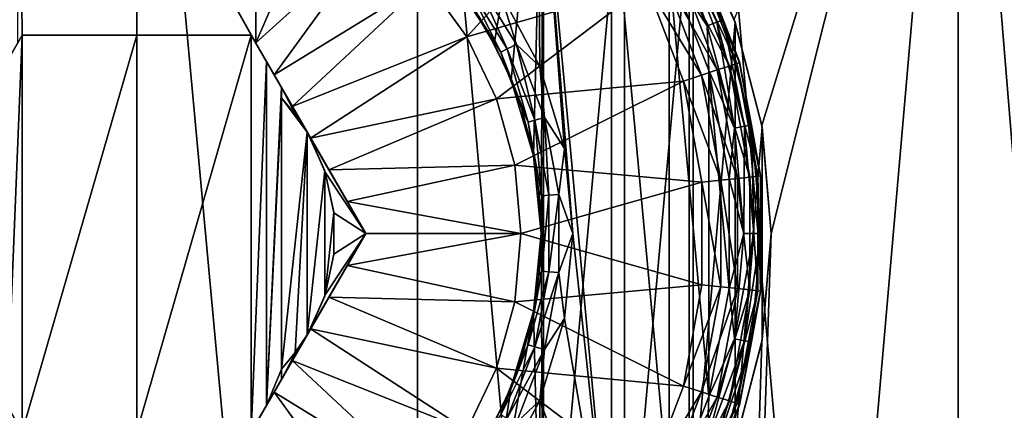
# Model space of a CAD drawing. Header units: metres. Extents: x -128 to 173, y -23 to 79.
# Tile 30 of 129: x -77.24 to -71.03, y 61.99 to 64.45. Entities that reach past the tile are written whole.
import ezdxf

# ---------------------------------------------------------------- set-up
doc = ezdxf.new("R2010")
doc.units = ezdxf.units.M
doc.layers.add('solid_ORA_153_SW0001', color=7, linetype='CONTINUOUS')

msp = doc.modelspace()

# ---------------------------------------------------------------- linework, layer by layer
at = {"layer": 'solid_ORA_153_SW0001'}
for points in [[(-78.270149, 67.800003, 12.87892), (-78.270172, 48.599998, 12.878917), (-76.5, 48.599998, 13)], [(-78.270149, 67.800003, 12.87892), (-76.5, 48.599998, 13), (-76.5, 67.800003, 13)], [(-76.5, 67.800003, 13), (-76.5, 48.599998, 13), (-74.729828, 48.599998, 12.878917)], [(-76.5, 67.800003, 13), (-74.729828, 48.599998, 12.878917), (-74.729851, 67.800003, 12.87892)], [(-74.729851, 67.800003, 12.87892), (-74.729828, 48.599998, 12.878917), (-72.992638, 48.599998, 12.517922)], [(-74.729851, 67.800003, 12.87892), (-72.992638, 48.599998, 12.517922), (-72.992653, 67.800003, 12.517927)], [(-72.992653, 67.800003, 12.517927), (-72.992638, 48.599998, 12.517922), (-71.32077, 48.599998, 11.923741)], [(-72.992653, 67.800003, 12.517927), (-71.32077, 48.599998, 11.923741), (-71.320786, 67.800003, 11.923745)], [(-71.320786, 67.800003, -11.923745), (-71.32077, 48.599998, -11.923741), (-72.992638, 48.599998, -12.517922)], [(-71.320786, 67.800003, -11.923745), (-72.992638, 48.599998, -12.517922), (-72.5, 63.099998, -12.369317)], [(-71.320786, 67.800003, -11.923745), (-72.558456, 63.781364, -12.388069), (-72.734192, 64.448586, -12.442616)], [(-71.320786, 67.800003, -11.923745), (-72.5, 63.099998, -12.369317), (-72.558456, 63.781364, -12.388069)], [(-71.320786, 67.800003, 11.923745), (-71.32077, 48.599998, 11.923741), (-69.745392, 48.599998, 11.107442)], [(-71.320786, 67.800003, 11.923745), (-69.745392, 48.599998, 11.107442), (-69.745399, 67.800003, 11.107444)], [(-69.745399, 67.800003, -11.107444), (-71.32077, 48.599998, -11.923741), (-71.320786, 67.800003, -11.923745)], [(-69.745399, 67.800003, -11.107444), (-69.745392, 48.599998, -11.107442), (-71.32077, 48.599998, -11.923741)], [(-75.75, 64.300964, -11.5), (-77.25, 66.978142, -11.5), (-75.75, 66.978142, -11.5)], [(-77.25, 64.300964, -11.5), (-77.25, 66.978142, -11.5), (-77.221687, 64.349998, -11.5)], [(-75.778313, 64.349998, -11.5), (-77.221687, 64.349998, -11.5), (-77.25, 66.978142, -11.5)], [(-75.75, 64.300964, -11.5), (-75.778313, 64.349998, -11.5), (-77.25, 66.978142, -11.5)], [(-75.75, 66.978142, -11.5), (-75.75, 64.751495, -12.882005), (-75.75, 64.300964, -12.928216)], [(-75.75, 64.300964, -11.5), (-75.75, 66.978142, -11.5), (-75.75, 64.300964, -12.928216)], [(-74.375694, 64.510612, -9.304306), (-73.935432, 66.169685, -9.192701), (-74.246666, 64.293732, -9.273903)], [(-74.246666, 64.293732, -9.273903), (-73.935432, 66.169685, -9.192701), (-74.140251, 64.066483, -9.247397)], [(-74.140251, 64.066483, -9.247397), (-73.935432, 66.169685, -9.192701), (-73.997612, 63.590458, -9.209823)], [(-73.997612, 63.590458, -9.209823), (-73.935432, 66.169685, -9.192701), (-73.949997, 63.100002, -9.196754)], [(-73.949997, 63.100002, -9.196754), (-73.935432, 66.169685, -9.192701), (-73.935432, 60.030312, -9.192701)], [(-73.42514, 65.658371, -9.034823), (-73.935432, 60.030312, -9.192701), (-73.935432, 66.169685, -9.192701)], [(-74.213623, 64.628067, -10.7), (-73.959404, 64.152565, -10.7), (-73.974266, 65.871849, -10.7)], [(-73.507835, 60.839596, -10.7), (-73.507828, 65.360397, -10.7), (-73.974266, 65.871849, -10.7)], [(-73.75, 63.100002, -10.7), (-73.507835, 60.839596, -10.7), (-73.974266, 65.871849, -10.7)], [(-73.802864, 63.636597, -10.7), (-73.75, 63.100002, -10.7), (-73.974266, 65.871849, -10.7)], [(-73.959404, 64.152565, -10.7), (-73.802864, 63.636597, -10.7), (-73.974266, 65.871849, -10.7)], [(-73.42514, 65.658371, -9.034823), (-73.42514, 60.54163, -9.034823), (-73.935432, 60.030312, -9.192701)], [(-73.017838, 65.068382, -8.885792), (-73.42514, 60.54163, -9.034823), (-73.42514, 65.658371, -9.034823)], [(-73.507835, 60.839596, -10.7), (-73.143349, 61.428059, -10.7), (-73.507828, 65.360397, -10.7)], [(-73.143349, 61.428059, -10.7), (-73.143341, 64.771935, -10.7), (-73.507828, 65.360397, -10.7)], [(-75.75, 64.300964, -12.928216), (-75.346321, 65.230141, -12.788819), (-74.985352, 64.990585, -12.788819)], [(-75.75, 64.300964, -12.928216), (-75.75, 64.751495, -12.882005), (-75.346321, 65.230141, -12.788819)], [(-74.418739, 64.339684, -12.788819), (-74.672829, 64.690567, -12.788819), (-73.61853, 65.220764, -12.535121)], [(-74.418739, 64.339684, -12.788819), (-73.61853, 65.220764, -12.535121), (-73.283401, 64.666512, -12.535121)], [(-73.017838, 65.068382, -8.885792), (-73.017838, 61.131618, -8.885792), (-73.42514, 60.54163, -9.034823)], [(-73.092331, 65.067421, -10.823608), (-73.129883, 65.045738, -10.758635), (-72.843208, 64.430962, -10.758635)], [(-72.802467, 64.445793, -10.823608), (-72.964104, 64.860664, -10.9), (-73.092331, 65.067421, -10.823608)], [(-72.802467, 64.445793, -10.823608), (-73.092331, 65.067421, -10.823608), (-72.843208, 64.430962, -10.758635)], [(-72.727707, 64.430336, -8.76656), (-73.017838, 61.131618, -8.885792), (-73.017838, 65.068382, -8.885792)], [(-72.727707, 64.430336, -8.76656), (-73.017838, 65.068382, -8.885792), (-72.734192, 64.448586, -12.442616)], [(-73.129883, 65.045738, -10.758635), (-73.186119, 65.013268, -10.715224), (-72.904228, 64.408752, -10.715224)], [(-72.904228, 64.408752, -10.715224), (-73.186119, 65.013268, -10.715224), (-73.143341, 64.771935, -10.7)], [(-72.843208, 64.430962, -10.758635), (-73.129883, 65.045738, -10.758635), (-72.904228, 64.408752, -10.715224)], [(-75.634087, 64.100197, -12.937353), (-75.75, 64.300964, -12.928216), (-74.985352, 64.990585, -12.788819)], [(-75.634087, 64.100197, -12.937353), (-74.985352, 64.990585, -12.788819), (-74.672829, 64.690567, -12.788819)], [(-73.018906, 64.819496, -12.302423), (-72.763573, 64.15535, -12.302423), (-73.08828, 64.779373, -12.406178)], [(-72.975304, 64.844719, -12.181459), (-72.715736, 64.170921, -12.181459), (-73.018906, 64.819496, -12.302423)], [(-72.715736, 64.170921, -12.181459), (-72.763573, 64.15535, -12.302423), (-73.018906, 64.819496, -12.302423)], [(-72.975304, 64.844719, -12.181459), (-72.960457, 64.853317, -12.051724), (-72.699448, 64.176231, -12.051724)], [(-72.975304, 64.844719, -12.181459), (-72.699448, 64.176231, -12.051724), (-72.715736, 64.170921, -12.181459)], [(-72.960457, 64.853317, -12.051724), (-72.964104, 64.860664, -10.9), (-72.70079, 64.180969, -10.9)], [(-72.802467, 64.445793, -10.823608), (-72.70079, 64.180969, -10.9), (-72.964104, 64.860664, -10.9)], [(-72.699448, 64.176231, -12.051724), (-72.960457, 64.853317, -12.051724), (-72.70079, 64.180969, -10.9)], [(-73.08828, 64.779373, -12.406178), (-72.839668, 64.130585, -12.406178), (-73.17865, 64.727104, -12.485606)], [(-73.143349, 61.428059, -10.7), (-72.893234, 62.07349, -10.7), (-73.143341, 64.771935, -10.7)], [(-72.893234, 62.07349, -10.7), (-72.893234, 64.126503, -10.7), (-73.143341, 64.771935, -10.7)], [(-72.904228, 64.408752, -10.715224), (-73.143341, 64.771935, -10.7), (-72.893234, 64.126503, -10.7)], [(-72.763573, 64.15535, -12.302423), (-72.839668, 64.130585, -12.406178), (-73.08828, 64.779373, -12.406178)], [(-75.519211, 63.901226, -12.9426), (-75.634087, 64.100197, -12.937353), (-74.672829, 64.690567, -12.788819)], [(-75.519211, 63.901226, -12.9426), (-74.672829, 64.690567, -12.788819), (-74.418739, 64.339684, -12.788819)], [(-74.366531, 64.711121, -10.684776), (-74.41835, 64.671989, -10.641366), (-74.164948, 64.262718, -10.641366)], [(-74.106812, 64.291664, -10.684776), (-74.213623, 64.628067, -10.7), (-74.366531, 64.711121, -10.684776)], [(-74.106812, 64.291664, -10.684776), (-74.366531, 64.711121, -10.684776), (-74.164948, 64.262718, -10.641366)], [(-73.17865, 64.727104, -12.485606), (-72.938797, 64.09832, -12.485606), (-73.283401, 64.666512, -12.535121)], [(-72.839668, 64.130585, -12.406178), (-72.938797, 64.09832, -12.485606), (-73.17865, 64.727104, -12.485606)], [(-74.41835, 64.671989, -10.641366), (-74.452957, 64.645859, -10.576391), (-74.203758, 64.243393, -10.576391)], [(-74.452957, 64.645859, -10.576391), (-74.437004, 64.598846, -10.5), (-74.291634, 64.375, -10.5)], [(-74.203758, 64.243393, -10.576391), (-74.452957, 64.645859, -10.576391), (-74.291634, 64.375, -10.5)], [(-74.231209, 63.94915, -12.788819), (-74.418739, 64.339684, -12.788819), (-73.283401, 64.666512, -12.535121)], [(-74.164948, 64.262718, -10.641366), (-74.41835, 64.671989, -10.641366), (-74.203758, 64.243393, -10.576391)], [(-74.231209, 63.94915, -12.788819), (-73.283401, 64.666512, -12.535121), (-73.05368, 64.060928, -12.535121)], [(-74.106812, 64.291664, -10.684776), (-73.959404, 64.152565, -10.7), (-74.213623, 64.628067, -10.7)], [(-72.938797, 64.09832, -12.485606), (-73.05368, 64.060928, -12.535121), (-73.283401, 64.666512, -12.535121)], [(-74.375694, 64.510612, -9.304306), (-74.291634, 64.375, -10.5), (-74.437004, 64.598846, -10.5)], [(-74.375694, 64.510612, -9.304306), (-74.246666, 64.293732, -9.273903), (-74.291634, 64.375, -10.5)], [(-72.802467, 64.445793, -10.823608), (-72.843208, 64.430962, -10.758635), (-72.667641, 63.775749, -10.758635)], [(-72.624947, 63.783276, -10.823608), (-72.70079, 64.180969, -10.9), (-72.802467, 64.445793, -10.823608)], [(-72.624947, 63.783276, -10.823608), (-72.802467, 64.445793, -10.823608), (-72.667641, 63.775749, -10.758635)], [(-72.727707, 64.430336, -8.76656), (-72.734192, 64.448586, -12.442616), (-72.558456, 63.781364, -12.388069)], [(-74.246666, 64.293732, -9.273903), (-74.170456, 64.137177, -10.5), (-74.291634, 64.375, -10.5)], [(-74.203758, 64.243393, -10.576391), (-74.291634, 64.375, -10.5), (-74.170456, 64.137177, -10.5)], [(-72.727707, 64.430336, -8.76656), (-72.727707, 61.769665, -8.76656), (-73.017838, 61.131618, -8.885792)], [(-72.843208, 64.430962, -10.758635), (-72.904228, 64.408752, -10.715224), (-72.731598, 63.764473, -10.715224)], [(-72.731598, 63.764473, -10.715224), (-72.904228, 64.408752, -10.715224), (-72.893234, 64.126503, -10.7)], [(-72.667641, 63.775749, -10.758635), (-72.843208, 64.430962, -10.758635), (-72.731598, 63.764473, -10.715224)], [(-72.556343, 63.769009, -8.69082), (-72.727707, 61.769665, -8.76656), (-72.727707, 64.430336, -8.76656)], [(-72.556343, 63.769009, -8.69082), (-72.727707, 64.430336, -8.76656), (-72.558456, 63.781364, -12.388069)], [(-77.25, 64.300964, -11.5), (-77.221687, 64.349998, -9.516404), (-77.943375, 63.099998, -12.925397)], [(-77.317223, 64.184532, -9.508677), (-77.943375, 63.099998, -12.925397), (-77.221687, 64.349998, -9.516404)], [(-77.317223, 62.015465, -9.508677), (-77.317223, 64.184532, -9.508677), (-77.221687, 64.349998, -9.516404)], [(-77.317223, 62.015465, -9.508677), (-77.221687, 64.349998, -9.516404), (-77.221687, 61.849998, -9.516404)], [(-77.25, 64.300964, -11.5), (-77.221687, 64.349998, -11.5), (-77.221687, 64.349998, -9.516404)], [(-76.5, 64.349998, -9.54373), (-77.221687, 64.349998, -9.516404), (-77.221687, 64.349998, -11.5)], [(-77.221687, 61.849998, -9.516404), (-77.221687, 64.349998, -9.516404), (-76.5, 64.349998, -9.54373)], [(-75.778313, 64.349998, -11.5), (-75.778313, 64.349998, -9.516404), (-77.221687, 64.349998, -11.5)], [(-76.5, 64.349998, -9.54373), (-77.221687, 64.349998, -11.5), (-75.778313, 64.349998, -9.516404)], [(-77.221687, 61.849998, -9.516404), (-76.5, 64.349998, -9.54373), (-76.5, 61.849998, -9.54373)], [(-76.5, 61.849998, -9.54373), (-76.5, 64.349998, -9.54373), (-75.778313, 64.349998, -9.516404)], [(-76.5, 61.849998, -9.54373), (-75.778313, 64.349998, -9.516404), (-75.778313, 61.849998, -9.516404)], [(-75.056625, 63.099998, -9.5), (-75.778313, 64.349998, -9.516404), (-75.778313, 64.349998, -11.5)], [(-75.682777, 64.184532, -9.508677), (-75.778313, 64.349998, -9.516404), (-75.056625, 63.099998, -9.5)], [(-75.778313, 61.849998, -9.516404), (-75.778313, 64.349998, -9.516404), (-75.682777, 64.184532, -9.508677)], [(-75.75, 64.300964, -11.5), (-75.056625, 63.099998, -9.5), (-75.778313, 64.349998, -11.5)], [(-75.403656, 63.70108, -12.944057), (-75.519211, 63.901226, -12.9426), (-74.418739, 64.339684, -12.788819)], [(-75.403656, 63.70108, -12.944057), (-74.418739, 64.339684, -12.788819), (-74.231209, 63.94915, -12.788819)], [(-75.173416, 63.302292, -12.93554), (-75.75, 64.300964, -12.928216), (-75.634087, 64.100197, -12.937353)], [(-75.056625, 63.099998, -12.925397), (-75.75, 64.300964, -12.928216), (-75.173416, 63.302292, -12.93554)], [(-75.75, 64.300964, -11.5), (-75.75, 64.300964, -12.928216), (-75.056625, 63.099998, -12.925397)], [(-75.75, 64.300964, -11.5), (-75.056625, 63.099998, -12.925397), (-75.056625, 63.099998, -9.5)], [(-74.246666, 64.293732, -9.273903), (-74.140251, 64.066483, -9.247397), (-74.170456, 64.137177, -10.5)], [(-74.164948, 64.262718, -10.641366), (-74.203758, 64.243393, -10.576391), (-74.032761, 63.801991, -10.576391)], [(-74.106812, 64.291664, -10.684776), (-74.164948, 64.262718, -10.641366), (-73.991058, 63.813858, -10.641366)], [(-73.991058, 63.813858, -10.641366), (-74.164948, 64.262718, -10.641366), (-74.032761, 63.801991, -10.576391)], [(-73.928596, 63.831627, -10.684776), (-73.959404, 64.152565, -10.7), (-74.106812, 64.291664, -10.684776)], [(-73.928596, 63.831627, -10.684776), (-74.106812, 64.291664, -10.684776), (-73.991058, 63.813858, -10.641366)], [(-74.203758, 64.243393, -10.576391), (-74.170456, 64.137177, -10.5), (-74.074806, 63.887993, -10.5)], [(-74.032761, 63.801991, -10.576391), (-74.203758, 64.243393, -10.576391), (-74.074806, 63.887993, -10.5)], [(-75.778313, 61.849998, -9.516404), (-75.682777, 64.184532, -9.508677), (-75.682777, 62.015465, -9.508677)], [(-75.682777, 64.184532, -9.508677), (-75.417465, 63.724998, -9.5), (-75.587433, 64.019386, -9.5)], [(-75.682777, 64.184532, -9.508677), (-75.056625, 63.099998, -9.5), (-75.417465, 63.724998, -9.5)], [(-75.682777, 62.015465, -9.508677), (-75.682777, 64.184532, -9.508677), (-75.587433, 64.019386, -9.5)], [(-74.140251, 64.066483, -9.247397), (-74.074806, 63.887993, -10.5), (-74.170456, 64.137177, -10.5)], [(-73.928596, 63.831627, -10.684776), (-73.802864, 63.636597, -10.7), (-73.959404, 64.152565, -10.7)], [(-72.839668, 64.130585, -12.406178), (-72.713249, 63.447395, -12.406178), (-72.938797, 64.09832, -12.485606)], [(-72.766006, 62.753895, -10.7), (-72.766006, 63.446095, -10.7), (-72.893234, 64.126503, -10.7)], [(-72.731598, 63.764473, -10.715224), (-72.893234, 64.126503, -10.7), (-72.766006, 63.446095, -10.7)], [(-72.893234, 62.07349, -10.7), (-72.766006, 62.753895, -10.7), (-72.893234, 64.126503, -10.7)], [(-72.763573, 64.15535, -12.302423), (-72.633728, 63.455769, -12.302423), (-72.839668, 64.130585, -12.406178)], [(-72.633728, 63.455769, -12.302423), (-72.713249, 63.447395, -12.406178), (-72.839668, 64.130585, -12.406178)], [(-72.715736, 64.170921, -12.181459), (-72.583733, 63.461029, -12.181459), (-72.763573, 64.15535, -12.302423)], [(-72.583733, 63.461029, -12.181459), (-72.633728, 63.455769, -12.302423), (-72.763573, 64.15535, -12.302423)], [(-72.715736, 64.170921, -12.181459), (-72.699448, 64.176231, -12.051724), (-72.566696, 63.462826, -12.051724)], [(-72.715736, 64.170921, -12.181459), (-72.566696, 63.462826, -12.051724), (-72.583733, 63.461029, -12.181459)], [(-72.699448, 64.176231, -12.051724), (-72.70079, 64.180969, -10.9), (-72.566849, 63.464458, -10.9)], [(-72.624947, 63.783276, -10.823608), (-72.566849, 63.464458, -10.9), (-72.70079, 64.180969, -10.9)], [(-72.566696, 63.462826, -12.051724), (-72.699448, 64.176231, -12.051724), (-72.566849, 63.464458, -10.9)], [(-75.288254, 63.50119, -12.941689), (-75.634087, 64.100197, -12.937353), (-75.519211, 63.901226, -12.9426)], [(-75.173416, 63.302292, -12.93554), (-75.634087, 64.100197, -12.937353), (-75.288254, 63.50119, -12.941689)], [(-74.140251, 64.066483, -9.247397), (-73.997612, 63.590458, -9.209823), (-74.074806, 63.887993, -10.5)], [(-72.938797, 64.09832, -12.485606), (-72.816849, 63.436489, -12.485606), (-73.05368, 64.060928, -12.535121)], [(-72.713249, 63.447395, -12.406178), (-72.816849, 63.436489, -12.485606), (-72.938797, 64.09832, -12.485606)], [(-75.682777, 62.015465, -9.508677), (-75.587433, 64.019386, -9.5), (-75.587433, 63.954239, -9.5)], [(-75.587433, 64.019386, -9.5), (-75.417465, 63.724998, -9.5), (-75.495903, 63.844505, -9.5)], [(-75.587433, 64.019386, -9.5), (-75.495903, 63.844505, -9.5), (-75.587433, 63.954239, -9.5)], [(-74.116241, 63.53146, -12.788819), (-74.231209, 63.94915, -12.788819), (-73.05368, 64.060928, -12.535121)], [(-74.116241, 63.53146, -12.788819), (-73.05368, 64.060928, -12.535121), (-72.936913, 63.423847, -12.535121)], [(-72.816849, 63.436489, -12.485606), (-72.936913, 63.423847, -12.535121), (-73.05368, 64.060928, -12.535121)], [(-75.682777, 62.015465, -9.508677), (-75.587433, 63.954239, -9.5), (-75.587433, 62.245762, -9.5)], [(-75.425865, 63.739326, -9.483091), (-75.587433, 62.245762, -9.5), (-75.587433, 63.954239, -9.5)], [(-75.425865, 63.739326, -9.483091), (-75.587433, 63.954239, -9.5), (-75.495903, 63.844505, -9.5)], [(-75.288254, 63.50119, -12.941689), (-75.403656, 63.70108, -12.944057), (-74.231209, 63.94915, -12.788819)], [(-75.288254, 63.50119, -12.941689), (-74.231209, 63.94915, -12.788819), (-74.116241, 63.53146, -12.788819)], [(-75.288254, 63.50119, -12.941689), (-75.519211, 63.901226, -12.9426), (-75.403656, 63.70108, -12.944057)], [(-73.997612, 63.590458, -9.209823), (-74.005722, 63.630173, -10.5), (-74.074806, 63.887993, -10.5)], [(-74.032761, 63.801991, -10.576391), (-74.074806, 63.887993, -10.5), (-74.005722, 63.630173, -10.5)], [(-75.425865, 63.739326, -9.483091), (-75.495903, 63.844505, -9.5), (-75.417465, 63.724998, -9.5)], [(-73.991058, 63.813858, -10.641366), (-74.032761, 63.801991, -10.576391), (-73.945778, 63.336685, -10.576391)], [(-73.928596, 63.831627, -10.684776), (-73.991058, 63.813858, -10.641366), (-73.902603, 63.340683, -10.641366)], [(-73.902603, 63.340683, -10.641366), (-73.991058, 63.813858, -10.641366), (-73.945778, 63.336685, -10.576391)], [(-73.837944, 63.346676, -10.684776), (-73.802864, 63.636597, -10.7), (-73.928596, 63.831627, -10.684776)], [(-73.837944, 63.346676, -10.684776), (-73.928596, 63.831627, -10.684776), (-73.902603, 63.340683, -10.641366)], [(-74.032761, 63.801991, -10.576391), (-74.005722, 63.630173, -10.5), (-73.963966, 63.366547, -10.5)], [(-73.945778, 63.336685, -10.576391), (-74.032761, 63.801991, -10.576391), (-73.963966, 63.366547, -10.5)], [(-72.673462, 63.099998, -10.715224), (-72.731598, 63.764473, -10.715224), (-72.766006, 63.446095, -10.7)], [(-72.667641, 63.775749, -10.758635), (-72.731598, 63.764473, -10.715224), (-72.673462, 63.099998, -10.715224)], [(-72.556343, 63.769009, -8.69082), (-72.556343, 62.430992, -8.69082), (-72.727707, 61.769665, -8.76656)], [(-72.608521, 63.099998, -10.758635), (-72.667641, 63.775749, -10.758635), (-72.673462, 63.099998, -10.715224)], [(-72.624947, 63.783276, -10.823608), (-72.667641, 63.775749, -10.758635), (-72.608521, 63.099998, -10.758635)], [(-72.565163, 63.099998, -10.823608), (-72.566849, 63.464458, -10.9), (-72.624947, 63.783276, -10.823608)], [(-72.565163, 63.099998, -10.823608), (-72.624947, 63.783276, -10.823608), (-72.608521, 63.099998, -10.758635)], [(-72.556343, 63.769009, -8.69082), (-72.558456, 63.781364, -12.388069), (-72.5, 63.099998, -12.369317)], [(-72.556343, 63.769009, -8.69082), (-72.5, 63.099998, -12.369317), (-72.5, 63.099998, -8.665031)], [(-72.556343, 63.769009, -8.69082), (-72.5, 63.099998, -8.665031), (-72.556343, 62.430992, -8.69082)], [(-75.500473, 62.349369, -9.491245), (-75.587433, 62.245762, -9.5), (-75.425865, 63.739326, -9.483091)], [(-75.500473, 62.349369, -9.491245), (-75.425865, 63.739326, -9.483091), (-75.425484, 62.461319, -9.483047)], [(-75.314186, 63.495411, -9.469774), (-75.425865, 63.739326, -9.483091), (-75.417465, 63.724998, -9.5)], [(-75.425484, 62.461319, -9.483047), (-75.425865, 63.739326, -9.483091), (-75.314186, 63.495411, -9.469774)], [(-75.314186, 63.495411, -9.469774), (-75.417465, 63.724998, -9.5), (-75.31118, 63.486282, -9.5)], [(-75.056625, 63.099998, -9.5), (-75.31118, 63.486282, -9.5), (-75.417465, 63.724998, -9.5)], [(-73.997612, 63.590458, -9.209823), (-73.963966, 63.366547, -10.5), (-74.005722, 63.630173, -10.5)], [(-73.837944, 63.346676, -10.684776), (-73.75, 63.100002, -10.7), (-73.802864, 63.636597, -10.7)], [(-73.997612, 63.590458, -9.209823), (-73.949997, 63.100002, -9.196754), (-73.963966, 63.366547, -10.5)], [(-75.173416, 63.302292, -12.93554), (-75.288254, 63.50119, -12.941689), (-74.116241, 63.53146, -12.788819)], [(-75.173416, 63.302292, -12.93554), (-74.116241, 63.53146, -12.788819), (-74.077507, 63.099972, -12.788819)], [(-74.077507, 63.099972, -12.788819), (-74.116241, 63.53146, -12.788819), (-72.936913, 63.423847, -12.535121)], [(-75.425484, 62.461319, -9.483047), (-75.314186, 63.495411, -9.469774), (-75.313957, 62.705288, -9.469746)], [(-75.257202, 63.233986, -9.462464), (-75.314186, 63.495411, -9.469774), (-75.31118, 63.486282, -9.5)], [(-75.313957, 62.705288, -9.469746), (-75.314186, 63.495411, -9.469774), (-75.257202, 63.233986, -9.462464)], [(-75.257202, 63.233986, -9.462464), (-75.31118, 63.486282, -9.5), (-75.256851, 63.230659, -9.5)], [(-75.056625, 63.099998, -9.5), (-75.256851, 63.230659, -9.5), (-75.31118, 63.486282, -9.5)], [(-72.713249, 63.447395, -12.406178), (-72.713249, 62.752605, -12.406178), (-72.816849, 63.436489, -12.485606)], [(-72.673462, 63.099998, -10.715224), (-72.766006, 63.446095, -10.7), (-72.766006, 62.753895, -10.7)], [(-72.633728, 63.455769, -12.302423), (-72.633728, 62.744232, -12.302423), (-72.713249, 63.447395, -12.406178)], [(-72.633728, 62.744232, -12.302423), (-72.713249, 62.752605, -12.406178), (-72.713249, 63.447395, -12.406178)], [(-72.583733, 63.461029, -12.181459), (-72.583733, 62.738968, -12.181459), (-72.633728, 63.455769, -12.302423)], [(-72.583733, 62.738968, -12.181459), (-72.633728, 62.744232, -12.302423), (-72.633728, 63.455769, -12.302423)], [(-72.583733, 63.461029, -12.181459), (-72.566696, 63.462826, -12.051724), (-72.566696, 62.737175, -12.051724)], [(-72.583733, 63.461029, -12.181459), (-72.566696, 62.737175, -12.051724), (-72.583733, 62.738968, -12.181459)], [(-72.566696, 63.462826, -12.051724), (-72.566849, 63.464458, -10.9), (-72.566849, 62.735538, -10.9)], [(-72.565163, 63.099998, -10.823608), (-72.566849, 62.735538, -10.9), (-72.566849, 63.464458, -10.9)], [(-72.566696, 62.737175, -12.051724), (-72.566696, 63.462826, -12.051724), (-72.566849, 62.735538, -10.9)], [(-74.077507, 63.099972, -12.788819), (-72.936913, 63.423847, -12.535121), (-72.936913, 62.776154, -12.535121)], [(-72.816849, 63.436489, -12.485606), (-72.816849, 62.763512, -12.485606), (-72.936913, 63.423847, -12.535121)], [(-72.816849, 62.763512, -12.485606), (-72.936913, 62.776154, -12.535121), (-72.936913, 63.423847, -12.535121)], [(-72.713249, 62.752605, -12.406178), (-72.816849, 62.763512, -12.485606), (-72.816849, 63.436489, -12.485606)], [(-73.949997, 63.100002, -9.196754), (-73.949997, 63.099998, -10.5), (-73.963966, 63.366547, -10.5)], [(-73.945778, 63.336685, -10.576391), (-73.963966, 63.366547, -10.5), (-73.949997, 63.099998, -10.5)], [(-73.945778, 62.863316, -10.576391), (-73.945778, 63.336685, -10.576391), (-73.949997, 63.099998, -10.5)], [(-73.902603, 63.340683, -10.641366), (-73.945778, 63.336685, -10.576391), (-73.945778, 62.863316, -10.576391)], [(-73.902603, 62.859314, -10.641366), (-73.902603, 63.340683, -10.641366), (-73.945778, 62.863316, -10.576391)], [(-73.837944, 63.346676, -10.684776), (-73.902603, 63.340683, -10.641366), (-73.902603, 62.859314, -10.641366)], [(-73.837944, 62.853325, -10.684776), (-73.837944, 63.346676, -10.684776), (-73.902603, 62.859314, -10.641366)], [(-73.837944, 62.853325, -10.684776), (-73.75, 63.100002, -10.7), (-73.837944, 63.346676, -10.684776)], [(-75.056625, 63.099998, -12.925397), (-75.173416, 63.302292, -12.93554), (-74.077507, 63.099972, -12.788819)], [(-75.313957, 62.705288, -9.469746), (-75.257202, 63.233986, -9.462464), (-75.257126, 62.96674, -9.462454)], [(-75.257202, 63.233986, -9.462464), (-75.256851, 63.230659, -9.5), (-75.256851, 62.969337, -9.5)], [(-75.257126, 62.96674, -9.462454), (-75.257202, 63.233986, -9.462464), (-75.256851, 62.969337, -9.5)], [(-75.056625, 63.099998, -9.5), (-75.256851, 62.969337, -9.5), (-75.256851, 63.230659, -9.5)], [(-77.221687, 61.849998, -11.5), (-77.943375, 63.099998, -9.5), (-77.221687, 61.849998, -9.516404)], [(-77.317223, 62.015465, -9.508677), (-77.221687, 61.849998, -9.516404), (-77.943375, 63.099998, -9.5)], [(-77.25, 61.899036, -11.5), (-77.943375, 63.099998, -9.5), (-77.221687, 61.849998, -11.5)], [(-75.778313, 61.849998, -9.516404), (-75.682777, 62.015465, -9.508677), (-75.056625, 63.099998, -12.925397)], [(-75.75, 61.899036, -11.5), (-75.778313, 61.849998, -9.516404), (-75.056625, 63.099998, -12.925397)], [(-75.75, 61.899036, -12.928216), (-75.056625, 63.099998, -12.925397), (-75.173416, 62.897709, -12.93554)], [(-75.75, 61.899036, -11.5), (-75.056625, 63.099998, -12.925397), (-75.75, 61.899036, -12.928216)], [(-75.682777, 62.015465, -9.508677), (-75.587433, 62.180611, -9.5), (-75.056625, 63.099998, -12.925397)], [(-75.587433, 62.180611, -9.5), (-75.417465, 62.474998, -9.5), (-75.056625, 63.099998, -12.925397)], [(-75.056625, 63.099998, -9.5), (-75.056625, 63.099998, -12.925397), (-75.417465, 62.474998, -9.5)], [(-75.056625, 63.099998, -9.5), (-75.417465, 62.474998, -9.5), (-75.31118, 62.713718, -9.5)], [(-75.056625, 63.099998, -9.5), (-75.31118, 62.713718, -9.5), (-75.256851, 62.969337, -9.5)], [(-75.173416, 62.897709, -12.93554), (-75.056625, 63.099998, -12.925397), (-74.077507, 63.099972, -12.788819)], [(-75.173416, 62.897709, -12.93554), (-74.077507, 63.099972, -12.788819), (-74.116249, 62.668484, -12.788819)], [(-74.116249, 62.668484, -12.788819), (-74.077507, 63.099972, -12.788819), (-72.936913, 62.776154, -12.535121)], [(-73.949997, 63.100002, -9.196754), (-73.935432, 60.030312, -9.192701), (-73.997612, 62.60952, -9.209824)], [(-73.949997, 63.100002, -9.196754), (-73.997612, 62.60952, -9.209824), (-73.949997, 63.099998, -10.5)], [(-73.997612, 62.60952, -9.209824), (-73.963966, 62.833454, -10.5), (-73.949997, 63.099998, -10.5)], [(-73.945778, 62.863316, -10.576391), (-73.949997, 63.099998, -10.5), (-73.963966, 62.833454, -10.5)], [(-73.837944, 62.853325, -10.684776), (-73.802856, 62.563408, -10.7), (-73.75, 63.100002, -10.7)], [(-73.75, 63.100002, -10.7), (-73.802856, 62.563408, -10.7), (-73.507835, 60.839596, -10.7)], [(-72.5, 63.099998, -12.369317), (-72.992638, 48.599998, -12.517922), (-72.558502, 62.418369, -12.388083)], [(-72.731598, 62.435528, -10.715224), (-72.673462, 63.099998, -10.715224), (-72.766006, 62.753895, -10.7)], [(-72.608521, 63.099998, -10.758635), (-72.673462, 63.099998, -10.715224), (-72.731598, 62.435528, -10.715224)], [(-72.667641, 62.424252, -10.758635), (-72.608521, 63.099998, -10.758635), (-72.731598, 62.435528, -10.715224)], [(-72.565163, 63.099998, -10.823608), (-72.608521, 63.099998, -10.758635), (-72.667641, 62.424252, -10.758635)], [(-72.624947, 62.416721, -10.823608), (-72.565163, 63.099998, -10.823608), (-72.667641, 62.424252, -10.758635)], [(-72.624947, 62.416721, -10.823608), (-72.566849, 62.735538, -10.9), (-72.565163, 63.099998, -10.823608)], [(-72.5, 63.099998, -8.665031), (-72.5, 63.099998, -12.369317), (-72.558502, 62.418369, -12.388083)], [(-72.556343, 62.430992, -8.69082), (-72.5, 63.099998, -8.665031), (-72.558502, 62.418369, -12.388083)], [(-75.313957, 62.705288, -9.469746), (-75.257126, 62.96674, -9.462454), (-75.31118, 62.713718, -9.5)], [(-75.257126, 62.96674, -9.462454), (-75.256851, 62.969337, -9.5), (-75.31118, 62.713718, -9.5)], [(-75.75, 61.899036, -12.928216), (-75.173416, 62.897709, -12.93554), (-75.634087, 62.099804, -12.937353)], [(-75.634087, 62.099804, -12.937353), (-75.173416, 62.897709, -12.93554), (-75.288254, 62.698811, -12.941689)], [(-75.288254, 62.698811, -12.941689), (-75.173416, 62.897709, -12.93554), (-74.116249, 62.668484, -12.788819)], [(-74.032761, 62.39801, -10.576391), (-73.945778, 62.863316, -10.576391), (-74.005722, 62.569828, -10.5)], [(-73.902603, 62.859314, -10.641366), (-73.945778, 62.863316, -10.576391), (-74.032761, 62.39801, -10.576391)], [(-73.991058, 62.386143, -10.641366), (-73.902603, 62.859314, -10.641366), (-74.032761, 62.39801, -10.576391)], [(-73.945778, 62.863316, -10.576391), (-73.963966, 62.833454, -10.5), (-74.005722, 62.569828, -10.5)], [(-73.997612, 62.60952, -9.209824), (-74.005722, 62.569828, -10.5), (-73.963966, 62.833454, -10.5)], [(-73.837944, 62.853325, -10.684776), (-73.902603, 62.859314, -10.641366), (-73.991058, 62.386143, -10.641366)], [(-73.928596, 62.368374, -10.684776), (-73.837944, 62.853325, -10.684776), (-73.991058, 62.386143, -10.641366)], [(-73.928596, 62.368374, -10.684776), (-73.802856, 62.563408, -10.7), (-73.837944, 62.853325, -10.684776)], [(-74.116249, 62.668484, -12.788819), (-72.936913, 62.776154, -12.535121), (-73.05368, 62.139072, -12.535121)], [(-72.816849, 62.763512, -12.485606), (-73.05368, 62.139072, -12.535121), (-72.936913, 62.776154, -12.535121)], [(-72.816849, 62.763512, -12.485606), (-72.938797, 62.101677, -12.485606), (-73.05368, 62.139072, -12.535121)], [(-72.713249, 62.752605, -12.406178), (-72.938797, 62.101677, -12.485606), (-72.816849, 62.763512, -12.485606)], [(-75.634087, 62.099804, -12.937353), (-75.288254, 62.698811, -12.941689), (-75.519211, 62.298771, -12.9426)], [(-75.519211, 62.298771, -12.9426), (-75.288254, 62.698811, -12.941689), (-75.403656, 62.49892, -12.944057)], [(-75.425484, 62.461319, -9.483047), (-75.313957, 62.705288, -9.469746), (-75.417465, 62.474998, -9.5)], [(-75.313957, 62.705288, -9.469746), (-75.31118, 62.713718, -9.5), (-75.417465, 62.474998, -9.5)], [(-75.403656, 62.49892, -12.944057), (-75.288254, 62.698811, -12.941689), (-74.231232, 62.250793, -12.788819)], [(-75.288254, 62.698811, -12.941689), (-74.116249, 62.668484, -12.788819), (-74.231232, 62.250793, -12.788819)], [(-72.713249, 62.752605, -12.406178), (-72.839668, 62.069412, -12.406178), (-72.938797, 62.101677, -12.485606)], [(-72.731598, 62.435528, -10.715224), (-72.766006, 62.753895, -10.7), (-72.893234, 62.07349, -10.7)], [(-72.633728, 62.744232, -12.302423), (-72.839668, 62.069412, -12.406178), (-72.713249, 62.752605, -12.406178)], [(-72.633728, 62.744232, -12.302423), (-72.763573, 62.044647, -12.302423), (-72.839668, 62.069412, -12.406178)], [(-72.583733, 62.738968, -12.181459), (-72.763573, 62.044647, -12.302423), (-72.633728, 62.744232, -12.302423)], [(-72.583733, 62.738968, -12.181459), (-72.715736, 62.029076, -12.181459), (-72.763573, 62.044647, -12.302423)], [(-72.583733, 62.738968, -12.181459), (-72.566696, 62.737175, -12.051724), (-72.715736, 62.029076, -12.181459)], [(-72.715736, 62.029076, -12.181459), (-72.566696, 62.737175, -12.051724), (-72.699448, 62.023769, -12.051724)], [(-72.699448, 62.023769, -12.051724), (-72.566849, 62.735538, -10.9), (-72.70079, 62.019032, -10.9)], [(-72.624947, 62.416721, -10.823608), (-72.70079, 62.019032, -10.9), (-72.566849, 62.735538, -10.9)], [(-72.699448, 62.023769, -12.051724), (-72.566696, 62.737175, -12.051724), (-72.566849, 62.735538, -10.9)], [(-74.231232, 62.250793, -12.788819), (-74.116249, 62.668484, -12.788819), (-73.05368, 62.139072, -12.535121)], [(-73.997612, 62.60952, -9.209824), (-73.935432, 60.030312, -9.192701), (-74.523216, 59.622597, -9.336761)], [(-73.997612, 62.60952, -9.209824), (-74.523216, 59.622597, -9.336761), (-74.140259, 62.133499, -9.247399)], [(-73.997612, 62.60952, -9.209824), (-74.140259, 62.133499, -9.247399), (-74.005722, 62.569828, -10.5)], [(-74.140259, 62.133499, -9.247399), (-74.074806, 62.312008, -10.5), (-74.005722, 62.569828, -10.5)], [(-74.032761, 62.39801, -10.576391), (-74.005722, 62.569828, -10.5), (-74.074806, 62.312008, -10.5)], [(-73.802856, 62.563408, -10.7), (-73.959404, 62.04744, -10.7), (-73.507835, 60.839596, -10.7)], [(-73.928596, 62.368374, -10.684776), (-73.959404, 62.04744, -10.7), (-73.802856, 62.563408, -10.7)], [(-75.587433, 62.180611, -9.5), (-75.495903, 62.355492, -9.5), (-75.417465, 62.474998, -9.5)], [(-75.519211, 62.298771, -12.9426), (-75.403656, 62.49892, -12.944057), (-74.41877, 61.860268, -12.788819)], [(-75.500473, 62.349369, -9.491245), (-75.425484, 62.461319, -9.483047), (-75.495903, 62.355492, -9.5)], [(-75.425484, 62.461319, -9.483047), (-75.417465, 62.474998, -9.5), (-75.495903, 62.355492, -9.5)], [(-75.403656, 62.49892, -12.944057), (-74.231232, 62.250793, -12.788819), (-74.41877, 61.860268, -12.788819)], [(-74.203758, 61.956608, -10.576391), (-74.032761, 62.39801, -10.576391), (-74.170456, 62.062824, -10.5)], [(-73.991058, 62.386143, -10.641366), (-74.032761, 62.39801, -10.576391), (-74.203758, 61.956608, -10.576391)], [(-74.164948, 61.937283, -10.641366), (-73.991058, 62.386143, -10.641366), (-74.203758, 61.956608, -10.576391)], [(-74.032761, 62.39801, -10.576391), (-74.074806, 62.312008, -10.5), (-74.170456, 62.062824, -10.5)], [(-73.928596, 62.368374, -10.684776), (-73.991058, 62.386143, -10.641366), (-74.164948, 61.937283, -10.641366)], [(-72.558502, 62.418369, -12.388083), (-72.992638, 48.599998, -12.517922), (-72.734344, 61.75098, -12.442662)], [(-72.904228, 61.791248, -10.715224), (-72.731598, 62.435528, -10.715224), (-72.893234, 62.07349, -10.7)], [(-72.667641, 62.424252, -10.758635), (-72.731598, 62.435528, -10.715224), (-72.904228, 61.791248, -10.715224)], [(-72.843208, 61.769035, -10.758635), (-72.667641, 62.424252, -10.758635), (-72.904228, 61.791248, -10.715224)], [(-72.624947, 62.416721, -10.823608), (-72.667641, 62.424252, -10.758635), (-72.843208, 61.769035, -10.758635)], [(-72.802467, 61.754208, -10.823608), (-72.624947, 62.416721, -10.823608), (-72.843208, 61.769035, -10.758635)], [(-72.802467, 61.754208, -10.823608), (-72.70079, 62.019032, -10.9), (-72.624947, 62.416721, -10.823608)], [(-72.727707, 61.769665, -8.76656), (-72.558502, 62.418369, -12.388083), (-72.734344, 61.75098, -12.442662)], [(-72.727707, 61.769665, -8.76656), (-72.556343, 62.430992, -8.69082), (-72.558502, 62.418369, -12.388083)], [(-75.500473, 62.349369, -9.491245), (-75.495903, 62.355492, -9.5), (-75.587433, 62.245762, -9.5)], [(-75.587433, 62.180611, -9.5), (-75.587433, 62.245762, -9.5), (-75.495903, 62.355492, -9.5)], [(-74.106812, 61.908337, -10.684776), (-73.928596, 62.368374, -10.684776), (-74.164948, 61.937283, -10.641366)], [(-74.106812, 61.908337, -10.684776), (-73.959404, 62.04744, -10.7), (-73.928596, 62.368374, -10.684776)], [(-75.634087, 62.099804, -12.937353), (-75.519211, 62.298771, -12.9426), (-74.672867, 61.509388, -12.788819)], [(-75.519211, 62.298771, -12.9426), (-74.41877, 61.860268, -12.788819), (-74.672867, 61.509388, -12.788819)], [(-74.140259, 62.133499, -9.247399), (-74.170456, 62.062824, -10.5), (-74.074806, 62.312008, -10.5)], [(-75.682777, 62.015465, -9.508677), (-75.587433, 62.245762, -9.5), (-75.587433, 62.180611, -9.5)], [(-74.41877, 61.860268, -12.788819), (-74.231232, 62.250793, -12.788819), (-73.283401, 61.533485, -12.535121)], [(-74.231232, 62.250793, -12.788819), (-73.05368, 62.139072, -12.535121), (-73.283401, 61.533485, -12.535121)], [(-72.938797, 62.101677, -12.485606), (-73.283401, 61.533485, -12.535121), (-73.05368, 62.139072, -12.535121)], [(-75.75, 61.899036, -12.928216), (-75.634087, 62.099804, -12.937353), (-74.985397, 61.209377, -12.788819)], [(-75.634087, 62.099804, -12.937353), (-74.672867, 61.509388, -12.788819), (-74.985397, 61.209377, -12.788819)], [(-74.140259, 62.133499, -9.247399), (-74.523216, 59.622597, -9.336761), (-74.246681, 61.90625, -9.273906)], [(-74.140259, 62.133499, -9.247399), (-74.246681, 61.90625, -9.273906), (-74.170456, 62.062824, -10.5)], [(-72.938797, 62.101677, -12.485606), (-73.17865, 61.472897, -12.485606), (-73.283401, 61.533485, -12.535121)], [(-72.839668, 62.069412, -12.406178), (-73.17865, 61.472897, -12.485606), (-72.938797, 62.101677, -12.485606)], [(-74.246681, 61.90625, -9.273906), (-74.291634, 61.825001, -10.5), (-74.170456, 62.062824, -10.5)], [(-74.203758, 61.956608, -10.576391), (-74.170456, 62.062824, -10.5), (-74.291634, 61.825001, -10.5)], [(-73.959404, 62.04744, -10.7), (-74.213623, 61.571938, -10.7), (-73.974274, 60.328144, -10.7)], [(-74.106812, 61.908337, -10.684776), (-74.213623, 61.571938, -10.7), (-73.959404, 62.04744, -10.7)], [(-73.959404, 62.04744, -10.7), (-73.974274, 60.328144, -10.7), (-73.507835, 60.839596, -10.7)], [(-72.839668, 62.069412, -12.406178), (-73.08828, 61.420628, -12.406178), (-73.17865, 61.472897, -12.485606)], [(-72.904228, 61.791248, -10.715224), (-72.893234, 62.07349, -10.7), (-73.143349, 61.428059, -10.7)], [(-72.763573, 62.044647, -12.302423), (-73.08828, 61.420628, -12.406178), (-72.839668, 62.069412, -12.406178)], [(-72.763573, 62.044647, -12.302423), (-73.018906, 61.380505, -12.302423), (-73.08828, 61.420628, -12.406178)], [(-72.715736, 62.029076, -12.181459), (-73.018906, 61.380505, -12.302423), (-72.763573, 62.044647, -12.302423)], [(-72.715736, 62.029076, -12.181459), (-72.975304, 61.355282, -12.181459), (-73.018906, 61.380505, -12.302423)], [(-72.715736, 62.029076, -12.181459), (-72.699448, 62.023769, -12.051724), (-72.975304, 61.355282, -12.181459)], [(-72.975304, 61.355282, -12.181459), (-72.699448, 62.023769, -12.051724), (-72.960457, 61.346684, -12.051724)], [(-72.960457, 61.346684, -12.051724), (-72.70079, 62.019032, -10.9), (-72.964104, 61.339336, -10.9)], [(-72.802467, 61.754208, -10.823608), (-72.964104, 61.339336, -10.9), (-72.70079, 62.019032, -10.9)], [(-72.960457, 61.346684, -12.051724), (-72.699448, 62.023769, -12.051724), (-72.70079, 62.019032, -10.9)]]:
    msp.add_3dface(points, dxfattribs=at)

doc.saveas('drawing.dxf')
